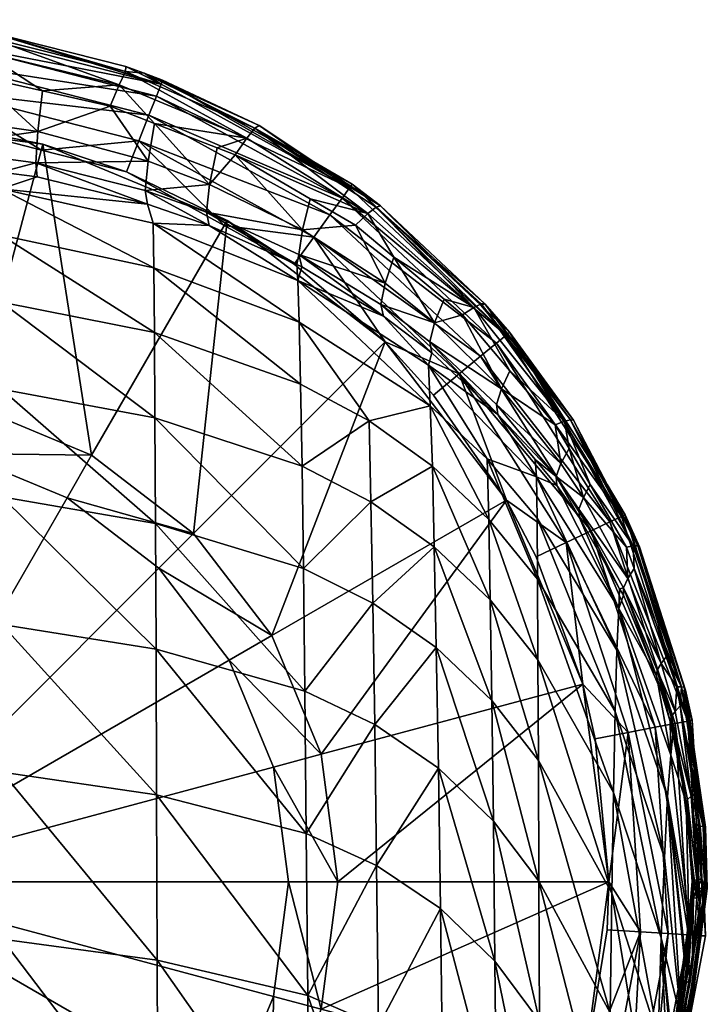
# Model space of a CAD drawing. Extents: x -0.038 to 0.038, y -0.126 to 0.018.
# Tile 25 of 25: x 0.004 to 0.017, y -0.002 to 0.018. Entities that reach past the tile are written whole.
import ezdxf

# ---------------------------------------------------------------- set-up
doc = ezdxf.new("R2010")
doc.units = 0
doc.layers.add('mesh', color=7, linetype='CONTINUOUS')

msp = doc.modelspace()

# ---------------------------------------------------------------- meshes
at = {"layer": 'mesh'}
mesh = msp.add_polyface(dxfattribs=at)
corners = [(0.00163, 0.016759, 0.016344), (0.00159, 0.015889, 0.01769), (0.000161, 0.016866, 0.016345), (0.002677, 0.016682, 0.016343), (0.003911, 0.015556, 0.01767), (0.004001, 0.016383, 0.016337), (0.005377, 0.016072, 0.016331), (0.006147, 0.014951, 0.017629), (0.006276, 0.015721, 0.016322), (0.007548, 0.015224, 0.016309), (0.007394, 0.014481, 0.017594), (0.001571, 0.015227, 0.019319), (0.000155, 0.015286, 0.019328), (0.000157, 0.015954, 0.017693), (0.001943, 0.015704, 0.0104), (0.004012, 0.015298, 0.0103), (0.003982, 0.01518, 0.0104), (0, 0.015826, 0.0103), (0, 0.015704, 0.0104), (0.002027, 0.016375, 0.010892), (0.002182, 0.017601, 0.013032), (0.00219, 0.017644, 0.013821), (0, 0.017826, 0.013812), (0.00215, 0.017345, 0.012237), (0.00641, 0.016516, 0.013032), (-0.00215, 0.017345, 0.012237), (0.005955, 0.015367, 0.010892), (0.006161, 0.015887, 0.011513), (-0.002027, 0.016375, 0.010892), (0.002098, 0.01693, 0.011513), (0.006315, 0.016276, 0.012237), (0.010083, 0.014204, 0.012237), (0.010235, 0.014413, 0.013032), (0.006442, 0.016597, 0.013864), (0.002845, 0.017485, 0.0147), (0, 0.017717, 0.014689), (0.005561, 0.016506, 0.015576), (0.00815, 0.015424, 0.015585), (0.002776, 0.017178, 0.015569), (0.00569, 0.016771, 0.014737), (0.008315, 0.015626, 0.014794), (0, 0.017395, 0.015566), (0.006069, 0.01674, 0.013864), (0.008401, 0.015678, 0.013967), (0.00288, 0.017586, 0.013823), (0.005694, 0.016874, 0.013858)]
mesh.append_faces([[corners[k] for k in face] for face in [(0, 1, 2, 2), (3, 1, 0, 0), (3, 4, 1, 1), (5, 4, 3, 3), (6, 4, 5, 5), (6, 7, 4, 4), (8, 7, 6, 6), (9, 10, 8, 8), (11, 1, 4, 4), (12, 1, 11, 11), (12, 13, 1, 1), (14, 15, 16, 16), (14, 17, 15, 15), (18, 17, 14, 14), (19, 14, 16, 16), (20, 21, 22, 22), (23, 24, 20, 20), (25, 23, 20, 20), (26, 19, 16, 16), (26, 27, 19, 19), (19, 28, 14, 14), (27, 29, 19, 19), (27, 30, 29, 29), (31, 30, 27, 27), (30, 23, 29, 29), (30, 24, 23, 23), (32, 24, 30, 30), (32, 33, 24, 24), (21, 34, 35, 35), (8, 6, 36, 36), (37, 8, 36, 36), (37, 9, 8, 8), (5, 36, 6, 6), (5, 38, 36, 36), (3, 38, 5, 5), (37, 39, 40, 40), (36, 39, 37, 37), (36, 34, 39, 39), (38, 34, 36, 36), (38, 35, 34, 34), (41, 35, 38, 38), (38, 0, 2, 2), (3, 0, 38, 38), (42, 33, 43, 43), (20, 44, 21, 21), (44, 24, 45, 45), (24, 42, 45, 45), (33, 42, 24, 24), (20, 24, 44, 44), (39, 45, 42, 42), (39, 44, 45, 45), (34, 44, 39, 39), (21, 44, 34, 34), (42, 40, 39, 39), (43, 40, 42, 42)]])
mesh = msp.add_polyface(dxfattribs=at)
corners = [(0.007913, 0.015081, 0.016305), (0.009278, 0.013562, 0.017515), (0.007394, 0.014481, 0.017594), (0.009439, 0.01419, 0.016275), (0.01036, 0.013652, 0.016257), (0.010957, 0.012475, 0.01741), (0.011133, 0.013005, 0.016232), (0.007332, 0.01392, 0.019101), (0.009163, 0.012856, 0.020441), (0.007389, 0.01365, 0.020687), (0.009206, 0.013063, 0.018939), (0.00927, 0.012808, 0.020427), (0.010923, 0.01181, 0.020112), (0.010869, 0.012046, 0.018736), (0.009184, 0.012533, 0.026297), (0.011836, 0.010814, 0.026173), (0.009213, 0.011685, 0.035521), (0.011876, 0.009991, 0.035328), (0.00625, 0.013698, 0.026368), (0.009271, 0.008761, 0.053959), (0.009242, 0.010429, 0.044751), (0.010632, 0.009684, 0.044639), (0.006273, 0.011473, 0.044891), (0.006261, 0.01279, 0.035628), (0.009514, 0.01494, 0.014036), (0.010286, 0.014484, 0.013864), (0.010864, 0.014045, 0.01412), (0.009505, 0.014913, 0.013864), (0.008401, 0.015678, 0.013967), (0.006442, 0.016597, 0.013864), (0.007693, 0.013645, 0.0104), (0.00775, 0.01375, 0.0103), (0.009111, 0.012866, 0.0104), (0.010235, 0.014413, 0.013032), (0.009508, 0.013413, 0.010892), (0.012464, 0.010637, 0.010892), (0.012895, 0.010994, 0.011513), (0.009837, 0.013866, 0.011513), (0.005955, 0.015367, 0.010892), (0.010083, 0.014204, 0.012237), (0.006161, 0.015887, 0.011513), (0.013218, 0.011261, 0.012237), (0.006315, 0.016276, 0.012237), (0.013417, 0.011425, 0.013032), (0.010609, 0.01389, 0.015588), (0.008315, 0.015626, 0.014794), (0.010779, 0.014023, 0.014867), (0.00815, 0.015424, 0.015585), (0.007548, 0.015224, 0.016309), (0.007071, 0.007397, 0.0103), (0.01096, 0.011286, 0.0103)]
mesh.append_faces([[corners[k] for k in face] for face in [(0, 1, 2, 2), (3, 1, 0, 0), (4, 1, 3, 3), (4, 5, 1, 1), (6, 5, 4, 4), (7, 8, 9, 9), (10, 8, 7, 7), (10, 11, 8, 8), (10, 12, 11, 11), (13, 12, 10, 10), (10, 5, 13, 13), (10, 1, 5, 5), (7, 1, 10, 10), (7, 2, 1, 1), (8, 14, 9, 9), (14, 12, 15, 15), (14, 11, 12, 12), (8, 11, 14, 14), (16, 14, 17, 17), (16, 18, 14, 14), (19, 20, 21, 21), (22, 20, 19, 19), (21, 16, 17, 17), (20, 16, 21, 21), (20, 23, 16, 16), (24, 25, 26, 26), (24, 27, 25, 25), (28, 27, 24, 24), (28, 29, 27, 27), (30, 31, 32, 32), (33, 25, 27, 27), (34, 30, 32, 32), (35, 36, 34, 34), (34, 37, 38, 38), (36, 37, 34, 34), (37, 39, 40, 40), (41, 39, 37, 37), (39, 33, 42, 42), (43, 33, 39, 39), (43, 25, 33, 33), (27, 29, 33, 33), (4, 44, 6, 6), (45, 26, 46, 46), (45, 24, 26, 26), (28, 24, 45, 45), (47, 0, 48, 48), (44, 0, 47, 47), (44, 3, 0, 0), (4, 3, 44, 44), (44, 45, 46, 46), (47, 45, 44, 44), (49, 50, 31, 31), (32, 31, 50, 50), (34, 32, 50, 50), (35, 34, 50, 50)]])
mesh = msp.add_polyface(dxfattribs=at)
corners = [(0.002588, 0.009985, 0.000921), (0.002588, 0.009985, 0.0103), (0, 0.010326, 0.000921), (0.005, 0.008986, 0.0103), (0.005, 0.008986, 0.000921), (0, 0.009326, -0.000079), (0.002329, 0.009019, -0.000079), (0.006276, 0.015721, 0.016322), (0.007394, 0.014481, 0.017594), (0.006147, 0.014951, 0.017629), (0.007913, 0.015081, 0.016305), (0.007548, 0.015224, 0.016309), (0.001571, 0.015227, 0.019319), (0.001582, 0.014935, 0.021054), (0.000155, 0.015286, 0.019328), (0.003157, 0.01473, 0.020997), (0.003868, 0.014919, 0.019271), (0.003895, 0.014633, 0.020971), (0.006134, 0.014082, 0.020814), (0.006088, 0.014358, 0.019178), (0.007389, 0.01365, 0.020687), (0.007332, 0.01392, 0.019101), (0.003911, 0.015556, 0.01767), (0.003163, 0.014395, 0.02641), (0.00625, 0.013698, 0.026368), (0.009184, 0.012533, 0.026297), (0.006261, 0.01279, 0.035628), (0.009213, 0.011685, 0.035521), (0.003166, 0.01345, 0.035692), (0.006284, 0.009743, 0.054128), (0.003173, 0.010326, 0.054227), (0.003169, 0.012095, 0.044973), (0.006296, 0.007601, 0.063312), (0.006273, 0.011473, 0.044891), (0.009271, 0.008761, 0.053959), (0.009242, 0.010429, 0.044751), (0, 0.013404, 0.037762), (0.003176, 0.008144, 0.063425), (0, 0.010171, 0.055855), (0.007071, 0.007397, 0.0103), (0.00775, 0.01375, 0.0103), (0.004012, 0.015298, 0.0103), (0, 0.015826, 0.0103), (0.005706, 0.014738, 0.0104), (0.007693, 0.013645, 0.0104), (0.003982, 0.01518, 0.0104), (0.005955, 0.015367, 0.010892), (0.009508, 0.013413, 0.010892), (0.009837, 0.013866, 0.011513), (0.006161, 0.015887, 0.011513), (0, 0.0136, 0.035706), (0, 0.014485, 0.02641), (0, 0.010459, 0.054242), (0, 0.012117, 0.04496)]
mesh.append_faces([[corners[k] for k in face] for face in [(0, 1, 2, 2), (0, 3, 1, 1), (4, 3, 0, 0), (0, 5, 6, 6), (2, 5, 0, 0), (7, 8, 9, 9), (10, 8, 11, 11), (12, 13, 14, 14), (12, 15, 13, 13), (16, 15, 12, 12), (16, 17, 15, 15), (16, 18, 17, 17), (19, 18, 16, 16), (19, 20, 18, 18), (21, 20, 19, 19), (19, 8, 21, 21), (19, 9, 8, 8), (16, 9, 19, 19), (16, 22, 9, 9), (12, 22, 16, 16), (23, 15, 17, 17), (23, 13, 15, 15), (18, 23, 17, 17), (18, 24, 23, 23), (20, 24, 18, 18), (20, 25, 24, 24), (26, 24, 27, 27), (26, 23, 24, 24), (28, 23, 26, 26), (29, 30, 31, 31), (29, 32, 30, 30), (29, 33, 34, 34), (31, 33, 29, 29), (33, 26, 35, 35), (33, 28, 26, 26), (31, 28, 33, 33), (31, 36, 28, 28), (30, 37, 38, 38), (39, 40, 3, 3), (1, 41, 42, 42), (3, 41, 1, 1), (3, 40, 41, 41), (43, 40, 44, 44), (43, 41, 40, 40), (45, 41, 43, 43), (46, 43, 44, 44), (46, 45, 43, 43), (47, 46, 44, 44), (48, 49, 46, 46), (36, 50, 28, 28), (51, 13, 23, 23), (28, 50, 23, 23), (31, 30, 52, 52), (53, 36, 31, 31)]])
mesh = msp.add_polyface(dxfattribs=at)
corners = [(0.011133, 0.013005, 0.016232), (0.011959, 0.011672, 0.017328), (0.010957, 0.012475, 0.01741), (0.012155, 0.01215, 0.016199), (0.01253, 0.011837, 0.016187), (0.013322, 0.010331, 0.017189), (0.013491, 0.010697, 0.016143), (0.014413, 0.009604, 0.016101), (0.014528, 0.008817, 0.017028), (0.014695, 0.00912, 0.016081), (0.010869, 0.012046, 0.018736), (0.011907, 0.011065, 0.019883), (0.010923, 0.01181, 0.020112), (0.011863, 0.011288, 0.018585), (0.013248, 0.009811, 0.01951), (0.01322, 0.010012, 0.018334), (0.011836, 0.010814, 0.026173), (0.014034, 0.008548, 0.025996), (0.011876, 0.009991, 0.035328), (0.013032, 0.008914, 0.035196), (0.009184, 0.012533, 0.026297), (0.010632, 0.009684, 0.044639), (0.011917, 0.008764, 0.044489), (0.014782, 0.009694, 0.014449), (0.013484, 0.011481, 0.013864), (0.015453, 0.008379, 0.013864), (0.010864, 0.014045, 0.01412), (0.010286, 0.014484, 0.013864), (0.0129, 0.01203, 0.013864), (0.013417, 0.011425, 0.013032), (0.015143, 0.007452, 0.011513), (0.012895, 0.010994, 0.011513), (0.012464, 0.010637, 0.010892), (0.015522, 0.00763, 0.012237), (0.013218, 0.011261, 0.012237), (0.009837, 0.013866, 0.011513), (0.015755, 0.00774, 0.013032), (0.010083, 0.014204, 0.012237), (0.012758, 0.011983, 0.015582), (0.014602, 0.009677, 0.015569), (0.010609, 0.01389, 0.015588), (0.012911, 0.012058, 0.014941), (0.014725, 0.009707, 0.015015), (0.010779, 0.014023, 0.014867), (0.012984, 0.01206, 0.014282), (0.011943, 0.010206, 0.0104), (0.01096, 0.011286, 0.0103), (0.013423, 0.008076, 0.0103)]
mesh.append_faces([[corners[k] for k in face] for face in [(0, 1, 2, 2), (3, 1, 0, 0), (4, 1, 3, 3), (4, 5, 1, 1), (6, 5, 4, 4), (7, 5, 6, 6), (7, 8, 5, 5), (9, 8, 7, 7), (10, 11, 12, 12), (13, 11, 10, 10), (13, 14, 11, 11), (13, 15, 14, 14), (15, 5, 8, 8), (13, 5, 15, 15), (13, 1, 5, 5), (10, 1, 13, 13), (10, 2, 1, 1), (16, 14, 17, 17), (16, 11, 14, 14), (12, 11, 16, 16), (18, 16, 19, 19), (18, 20, 16, 16), (21, 18, 22, 22), (23, 24, 25, 25), (26, 27, 28, 28), (29, 24, 28, 28), (30, 31, 32, 32), (30, 33, 31, 31), (31, 34, 35, 35), (33, 34, 31, 31), (33, 36, 34, 34), (34, 29, 37, 37), (36, 29, 34, 34), (36, 24, 29, 29), (28, 27, 29, 29), (38, 4, 3, 3), (38, 6, 4, 4), (39, 6, 38, 38), (39, 7, 6, 6), (9, 7, 39, 39), (0, 38, 3, 3), (0, 40, 38, 38), (39, 41, 42, 42), (38, 41, 39, 39), (38, 43, 41, 41), (40, 43, 38, 38), (44, 24, 23, 23), (44, 28, 24, 24), (26, 28, 44, 44), (45, 46, 47, 47), (46, 45, 32, 32), (42, 44, 23, 23), (41, 44, 42, 42), (43, 44, 41, 41), (43, 26, 44, 44)]])
mesh = msp.add_polyface(dxfattribs=at)
corners = [(0.014695, 0.00912, 0.016081), (0.014985, 0.008129, 0.016954), (0.014528, 0.008817, 0.017028), (0.015121, 0.008388, 0.016051), (0.013248, 0.009811, 0.01951), (0.014429, 0.008553, 0.018055), (0.014006, 0.008898, 0.019253), (0.01322, 0.010012, 0.018334), (0.014446, 0.00837, 0.019103), (0.014902, 0.007712, 0.018921), (0.01489, 0.007887, 0.017929), (0.01572, 0.006275, 0.018536), (0.011876, 0.009991, 0.035328), (0.013032, 0.008914, 0.035196), (0.013063, 0.007683, 0.044307), (0.014034, 0.008548, 0.025996), (0.014053, 0.006472, 0.044101), (0.014043, 0.007711, 0.035046), (0.014062, 0.004831, 0.053134), (0.011836, 0.010814, 0.026173), (0.0157, 0.005876, 0.02579), (0.015665, 0.005027, 0.034717), (0.015631, 0.003782, 0.043648), (0.015596, 0.002139, 0.052557), (0.013126, 0.004004, 0.062441), (0.014072, 0.002786, 0.062119), (0.014081, 0.00034, 0.071028), (0.013094, 0.006047, 0.053398), (0.011957, 0.007128, 0.05363), (0.011917, 0.008764, 0.044489), (0.010671, 0.008039, 0.05382), (0.011998, 0.005084, 0.062724), (0.012039, 0.002634, 0.071744), (0.010748, 0.003522, 0.072011), (0.013157, 0.001558, 0.07141), (0.013188, -0.001286, 0.080277), (0.010709, 0.005984, 0.062953), (0.015561, 0.000099, 0.061415), (0.01208, -0.000217, 0.080662), (0.010786, 0.000656, 0.080968), (0.012464, 0.010637, 0.010892), (0.014637, 0.007214, 0.010892), (0.015143, 0.007452, 0.011513), (0.015453, 0.008379, 0.013864), (0.013484, 0.011481, 0.013864), (0.015755, 0.00774, 0.013032), (0.014602, 0.009677, 0.015569), (0.014725, 0.009707, 0.015015), (0.014782, 0.009694, 0.014449), (0.015463, 0.008391, 0.014534), (0.009659, 0.002914, 0.0103), (0.014972, 0.004338, 0.0103), (0.013423, 0.008076, 0.0103), (0.01, 0.000326, 0.0103), (0.0155, 0.000326, 0.0103), (0.014025, 0.006926, 0.0104), (0.011943, 0.010206, 0.0104), (0.01589, 0.003357, 0.010892)]
mesh.append_faces([[corners[k] for k in face] for face in [(0, 1, 2, 2), (3, 1, 0, 0), (4, 5, 6, 6), (4, 7, 5, 5), (5, 8, 6, 6), (5, 9, 8, 8), (10, 9, 5, 5), (10, 11, 9, 9), (5, 1, 10, 10), (5, 2, 1, 1), (7, 2, 5, 5), (12, 13, 14, 14), (15, 6, 8, 8), (15, 4, 6, 6), (16, 13, 17, 17), (16, 14, 13, 13), (18, 14, 16, 16), (13, 15, 17, 17), (13, 19, 15, 15), (20, 8, 9, 9), (20, 15, 8, 8), (21, 17, 15, 15), (22, 16, 17, 17), (23, 18, 16, 16), (24, 25, 26, 26), (24, 27, 25, 25), (28, 27, 24, 24), (28, 29, 27, 27), (30, 29, 28, 28), (31, 32, 33, 33), (34, 32, 31, 31), (34, 35, 32, 32), (34, 24, 26, 26), (31, 24, 34, 34), (31, 28, 24, 24), (36, 28, 31, 31), (25, 18, 37, 37), (27, 18, 25, 25), (27, 14, 18, 18), (29, 14, 27, 27), (29, 12, 14, 14), (32, 38, 39, 39), (35, 38, 32, 32), (40, 41, 42, 42), (43, 44, 45, 45), (0, 46, 3, 3), (47, 48, 49, 49), (50, 51, 52, 52), (53, 54, 51, 51), (55, 52, 51, 51), (41, 55, 51, 51), (41, 52, 55, 55), (40, 52, 41, 41), (40, 56, 52, 52), (57, 41, 51, 51)]])
mesh = msp.add_polyface(dxfattribs=at)
corners = [(0.005, 0.008986, 0.000921), (0.007071, 0.007397, 0.0103), (0.005, 0.008986, 0.0103), (0.007071, 0.007397, 0.000921), (0.00866, 0.005326, 0.0103), (0.00866, 0.005326, 0.000921), (0.009659, 0.002914, 0.0103), (0.009659, 0.002914, 0.000921), (0.01, 0.000326, 0.0103), (0.01, 0.000326, 0.000921), (0, 0.000326, -0.000079), (0.008693, 0.002656, -0.000079), (0.007794, 0.004826, -0.000079), (0.009, 0.000326, -0.000079), (0.0045, 0.00812, -0.000079), (0.002329, 0.009019, -0.000079), (0.006364, 0.00669, -0.000079), (0.002588, 0.009985, 0.000921), (0.003179, 0.005552, 0.07254), (0.003183, 0.002555, 0.081545), (0, 0.005375, 0.073687), (0.006319, 0.002093, 0.081412), (0.006331, -0.001261, 0.090274), (0.006308, 0.00505, 0.072416), (0.003176, 0.008144, 0.063425), (0.009358, 0.001304, 0.081181), (0.009387, -0.001984, 0.090031), (0.010671, 0.008039, 0.05382), (0.010632, 0.009684, 0.044639), (0.011917, 0.008764, 0.044489), (0.009271, 0.008761, 0.053959), (0.0093, 0.006683, 0.063119), (0.006296, 0.007601, 0.063312), (0.006284, 0.009743, 0.054128), (0.009329, 0.004195, 0.072202), (0.010709, 0.005984, 0.062953), (0.010748, 0.003522, 0.072011), (0.011998, 0.005084, 0.062724), (0.011957, 0.007128, 0.05363), (0.003186, -0.00084, 0.090413), (0.003173, 0.010326, 0.054227), (0.010786, 0.000656, 0.080968), (0.012039, 0.002634, 0.071744), (0, 0.005677, 0.072564), (0.01096, 0.011286, 0.0103), (0.013423, 0.008076, 0.0103), (0.014972, 0.004338, 0.0103)]
mesh.append_faces([[corners[k] for k in face] for face in [(0, 1, 2, 2), (3, 1, 0, 0), (3, 4, 1, 1), (5, 4, 3, 3), (5, 6, 4, 4), (7, 6, 5, 5), (7, 8, 6, 6), (9, 8, 7, 7), (10, 11, 12, 12), (10, 13, 11, 11), (10, 14, 15, 15), (10, 16, 14, 14), (12, 16, 10, 10), (9, 11, 13, 13), (7, 11, 9, 9), (7, 12, 11, 11), (5, 12, 7, 7), (5, 16, 12, 12), (3, 16, 5, 5), (3, 14, 16, 16), (0, 14, 3, 3), (0, 15, 14, 14), (17, 15, 0, 0), (18, 19, 20, 20), (21, 19, 18, 18), (21, 22, 19, 19), (23, 18, 24, 24), (23, 21, 18, 18), (25, 21, 23, 23), (25, 26, 21, 21), (27, 28, 29, 29), (30, 28, 27, 27), (31, 32, 33, 33), (31, 34, 32, 32), (35, 34, 31, 31), (35, 36, 34, 34), (37, 36, 35, 35), (35, 27, 38, 38), (31, 27, 35, 35), (31, 30, 27, 27), (33, 30, 31, 31), (22, 39, 19, 19), (32, 24, 40, 40), (32, 23, 24, 24), (34, 23, 32, 32), (34, 25, 23, 23), (36, 25, 34, 34), (36, 41, 25, 25), (42, 41, 36, 36), (24, 18, 43, 43), (4, 44, 1, 1), (4, 45, 44, 44), (6, 45, 4, 4), (8, 46, 6, 6)]])
mesh = msp.add_polyface(dxfattribs=at)
corners = [(0.015858, 0.007121, 0.016), (0.014985, 0.008129, 0.016954), (0.015121, 0.008388, 0.016051), (0.015884, 0.006482, 0.01678), (0.016015, 0.006686, 0.015983), (0.016564, 0.004758, 0.016615), (0.016663, 0.004894, 0.015914), (0.016882, 0.004286, 0.01589), (0.016845, 0.003783, 0.016533), (0.016947, 0.003897, 0.01588), (0.015796, 0.006293, 0.017634), (0.01572, 0.006275, 0.018536), (0.01489, 0.007887, 0.017929), (0.015795, 0.006144, 0.018501), (0.016469, 0.004506, 0.018111), (0.016482, 0.004621, 0.017359), (0.016747, 0.003578, 0.017921), (0.016766, 0.003673, 0.017224), (0.0157, 0.005876, 0.02579), (0.014902, 0.007712, 0.018921), (0.015665, 0.005027, 0.034717), (0.014034, 0.008548, 0.025996), (0.015631, 0.003782, 0.043648), (0.014043, 0.007711, 0.035046), (0.016692, 0.002052, 0.03436), (0.016756, 0.002899, 0.025564), (0.016126, 0.007123, 0.014616), (0.015834, 0.007777, 0.013864), (0.016998, 0.004198, 0.013864), (0.015463, 0.008391, 0.014534), (0.015453, 0.008379, 0.013864), (0.014782, 0.009694, 0.014449), (0.015755, 0.00774, 0.013032), (0.01644, 0.003462, 0.011513), (0.014637, 0.007214, 0.010892), (0.01589, 0.003357, 0.010892), (0.015143, 0.007452, 0.011513), (0.01685, 0.003541, 0.012237), (0.015522, 0.00763, 0.012237), (0.017104, 0.003589, 0.013032), (0.016973, 0.004285, 0.015524), (0.015997, 0.007144, 0.015549), (0.014725, 0.009707, 0.015015), (0.016087, 0.007144, 0.015086), (0.01703, 0.004275, 0.015151), (0.014602, 0.009677, 0.015569), (0.017058, 0.004218, 0.014776)]
mesh.append_faces([[corners[k] for k in face] for face in [(0, 1, 2, 2), (0, 3, 1, 1), (4, 3, 0, 0), (4, 5, 3, 3), (6, 5, 4, 4), (7, 5, 6, 6), (7, 8, 5, 5), (9, 8, 7, 7), (10, 11, 12, 12), (10, 13, 11, 11), (10, 14, 13, 13), (15, 14, 10, 10), (15, 16, 14, 14), (17, 16, 15, 15), (15, 5, 8, 8), (10, 5, 15, 15), (10, 3, 5, 5), (12, 3, 10, 10), (12, 1, 3, 3), (18, 13, 14, 14), (18, 11, 13, 13), (19, 11, 18, 18), (20, 21, 18, 18), (22, 23, 20, 20), (18, 24, 20, 20), (14, 25, 18, 18), (26, 27, 28, 28), (29, 27, 26, 26), (29, 30, 27, 27), (31, 30, 29, 29), (32, 27, 30, 30), (33, 34, 35, 35), (33, 36, 34, 34), (37, 36, 33, 33), (37, 38, 36, 36), (37, 39, 38, 38), (39, 32, 38, 38), (39, 27, 32, 32), (28, 27, 39, 39), (40, 7, 6, 6), (40, 9, 7, 7), (4, 40, 6, 6), (4, 41, 40, 40), (0, 41, 4, 4), (26, 42, 29, 29), (26, 43, 42, 42), (44, 43, 26, 26), (2, 41, 0, 0), (2, 45, 41, 41), (40, 43, 44, 44), (41, 43, 40, 40), (41, 42, 43, 43), (45, 42, 41, 41), (26, 28, 46, 46), (26, 46, 44, 44)]])
mesh = msp.add_polyface(dxfattribs=at)
corners = [(0.016947, 0.003897, 0.01588), (0.017169, 0.002064, 0.016421), (0.016845, 0.003783, 0.016533), (0.017241, 0.002123, 0.015832), (0.01739, 0.000387, 0.015801), (0.017285, 0.000369, 0.016368), (0.017352, 0.001454, 0.015814), (0.017096, 0.002, 0.01704), (0.017215, 0.000351, 0.016953), (0.017189, 0.000333, 0.017542), (0.016766, 0.003673, 0.017224), (0.016798, 0.003322, 0.017881), (0.016747, 0.003578, 0.017921), (0.01707, 0.001943, 0.017664), (0.016482, 0.004621, 0.017359), (0.016756, 0.002899, 0.025564), (0.015596, 0.002139, 0.052557), (0.014053, 0.006472, 0.044101), (0.015631, 0.003782, 0.043648), (0.015561, 0.000099, 0.061415), (0.014062, 0.004831, 0.053134), (0.016563, -0.000813, 0.051933), (0.016628, 0.000815, 0.043158), (0.015665, 0.005027, 0.034717), (0.016692, 0.002052, 0.03436), (0.0157, 0.005876, 0.02579), (0.016469, 0.004506, 0.018111), (0.017104, 0.003589, 0.013032), (0.01719, 0.003605, 0.013864), (0.016998, 0.004198, 0.013864), (0.016703, -0.000725, 0.011513), (0.01644, 0.003462, 0.011513), (0.01589, 0.003357, 0.010892), (0.01712, -0.000751, 0.012237), (0.01685, 0.003541, 0.012237), (0.017378, -0.000767, 0.013032), (0.017432, -0.00024, 0.013864), (0.017465, 0.001433, 0.014876), (0.017499, 0.000189, 0.014895), (0.017488, 0.000192, 0.015199), (0.017452, 0.001442, 0.015191), (0.017453, 0.000195, 0.015501), (0.017414, 0.001449, 0.015505), (0.016973, 0.004285, 0.015524), (0.01703, 0.004275, 0.015151), (0.017123, -0.000466, 0.02531), (0.017058, 0.004218, 0.014776), (0.015225, 0.003231, 0.0104), (0.014972, 0.004338, 0.0103), (0.0155, 0.000326, 0.0103), (0.016145, -0.00069, 0.010892)]
mesh.append_faces([[corners[k] for k in face] for face in [(0, 1, 2, 2), (3, 1, 0, 0), (1, 4, 5, 5), (1, 6, 4, 4), (3, 6, 1, 1), (7, 8, 9, 9), (10, 11, 12, 12), (7, 11, 10, 10), (7, 13, 11, 11), (9, 13, 7, 7), (7, 5, 8, 8), (7, 1, 5, 5), (10, 1, 7, 7), (10, 2, 1, 1), (14, 2, 10, 10), (15, 11, 13, 13), (15, 12, 11, 11), (16, 17, 18, 18), (19, 20, 16, 16), (18, 21, 16, 16), (18, 22, 21, 21), (23, 22, 18, 18), (23, 24, 22, 22), (25, 15, 24, 24), (26, 12, 15, 15), (27, 28, 29, 29), (30, 31, 32, 32), (33, 34, 31, 31), (35, 27, 34, 34), (35, 28, 27, 27), (36, 28, 35, 35), (37, 38, 39, 39), (40, 39, 41, 41), (41, 6, 42, 42), (41, 4, 6, 6), (42, 0, 43, 43), (42, 3, 0, 0), (6, 3, 42, 42), (40, 37, 39, 39), (42, 40, 41, 41), (42, 44, 40, 40), (43, 44, 42, 42), (45, 13, 9, 9), (45, 15, 13, 13), (45, 24, 15, 15), (36, 37, 46, 46), (46, 28, 36, 36), (46, 29, 28, 28), (47, 48, 49, 49), (32, 47, 49, 49), (32, 48, 47, 47), (50, 32, 49, 49), (40, 46, 37, 37), (44, 46, 40, 40)]])
mesh = msp.add_polyface(dxfattribs=at)
corners = [(0.017369, 0.000014, 0.015802), (0.017287, 0.000004, 0.016349), (0.017396, 0.000199, 0.015799), (0.017191, -0.001413, 0.016382), (0.017159, -0.001435, 0.015827), (0.017148, -0.001743, 0.016399), (0.017109, -0.001775, 0.015832), (0.017216, -0.000003, 0.016941), (0.017099, -0.001336, 0.017614), (0.017188, -0.00001, 0.017537), (0.017121, -0.001371, 0.016996), (0.017057, -0.001647, 0.017651), (0.017078, -0.001692, 0.017023), (0.014072, 0.002786, 0.062119), (0.015526, -0.002336, 0.070199), (0.014081, 0.00034, 0.071028), (0.015561, 0.000099, 0.061415), (0.015596, 0.002139, 0.052557), (0.016499, -0.002833, 0.060659), (0.016563, -0.000813, 0.051933), (0.017443, -0.00023, 0.014886), (0.017432, -0.00024, 0.013864), (0.017465, -0.000773, 0.013864), (0.017499, 0.000189, 0.014895), (0.017465, 0.001433, 0.014876), (0.017378, -0.000767, 0.013032), (0.016703, -0.000725, 0.011513), (0.01589, 0.003357, 0.010892), (0.016145, -0.00069, 0.010892), (0.01712, -0.000751, 0.012237), (0.01644, 0.003462, 0.011513), (0.01685, 0.003541, 0.012237), (0.016727, -0.004645, 0.013864), (0.016315, -0.004975, 0.012237), (0.015917, -0.004846, 0.011513), (0.017488, 0.000192, 0.015199), (0.017453, 0.000195, 0.015501), (0.016846, -0.004164, 0.01552), (0.01739, 0.000387, 0.015801), (0.017285, 0.000369, 0.016368), (0.017286, 0.000186, 0.016366), (0.017217, 0.000173, 0.016942), (0.017189, 0.000333, 0.017542), (0.01719, 0.000159, 0.017538), (0.017215, 0.000351, 0.016953), (0.017123, -0.000466, 0.02531), (0.016743, -0.003347, 0.025118), (0.017049, -0.001162, 0.033979), (0.016692, 0.002052, 0.03436), (0.016628, 0.000815, 0.043158), (0.016974, -0.002517, 0.042611), (0.017037, -0.001273, 0.035364), (0.0155, 0.000326, 0.0103), (0.015469, -0.000647, 0.0104)]
mesh.append_faces([[corners[k] for k in face] for face in [(0, 1, 2, 2), (0, 3, 1, 1), (4, 3, 0, 0), (4, 5, 3, 3), (6, 5, 4, 4), (7, 8, 9, 9), (10, 8, 7, 7), (10, 11, 8, 8), (12, 11, 10, 10), (10, 5, 12, 12), (10, 3, 5, 5), (7, 3, 10, 10), (7, 1, 3, 3), (13, 14, 15, 15), (13, 16, 14, 14), (17, 18, 16, 16), (17, 19, 18, 18), (20, 21, 22, 22), (23, 21, 20, 20), (23, 24, 21, 21), (25, 22, 21, 21), (26, 27, 28, 28), (29, 30, 26, 26), (25, 31, 29, 29), (25, 32, 22, 22), (26, 33, 29, 29), (28, 34, 26, 26), (23, 20, 35, 35), (0, 2, 36, 36), (36, 4, 0, 0), (36, 6, 4, 4), (37, 6, 36, 36), (2, 38, 36, 36), (39, 40, 41, 41), (38, 2, 40, 40), (39, 38, 40, 40), (42, 41, 43, 43), (42, 44, 41, 41), (44, 39, 41, 41), (9, 43, 41, 41), (1, 40, 2, 2), (7, 41, 40, 40), (7, 9, 41, 41), (40, 1, 7, 7), (9, 45, 43, 43), (9, 8, 45, 45), (8, 11, 45, 45), (46, 47, 45, 45), (42, 43, 45, 45), (47, 48, 45, 45), (49, 50, 19, 19), (48, 50, 49, 49), (48, 51, 50, 50), (47, 51, 48, 48), (28, 52, 53, 53)]])
mesh = msp.add_polyface(dxfattribs=at)
corners = [(0.01, 0.000326, 0.000921), (0.009659, -0.002262, 0.0103), (0.01, 0.000326, 0.0103), (0.009659, -0.002262, 0.000921), (0.00866, -0.004674, 0.0103), (0.00866, -0.004674, 0.000921), (0.007071, -0.006745, 0.0103), (0.007071, -0.006745, 0.000921), (0.005, -0.008334, 0.0103), (0.005, -0.008334, 0.000921), (0.002588, -0.009333, 0.0103), (0.002588, -0.009333, 0.000921), (0, -0.009674, 0.0103), (0, -0.009674, 0.000921), (0, 0.000326, -0.000079), (0.002329, -0.008367, -0.000079), (0.0045, -0.007468, -0.000079), (0, -0.008674, -0.000079), (0.007794, -0.004174, -0.000079), (0.008693, -0.002003, -0.000079), (0.006364, -0.006038, -0.000079), (0.009, 0.000326, -0.000079), (0.009387, -0.001984, 0.090031), (0.006331, -0.001261, 0.090274), (0.006319, 0.002093, 0.081412), (0.009416, -0.00566, 0.098723), (0.010862, -0.006253, 0.098468), (0.010901, -0.010278, 0.10696), (0.010786, 0.000656, 0.080968), (0.009358, 0.001304, 0.081181), (0.010824, -0.002605, 0.089795), (0.003186, -0.00084, 0.090413), (0.003189, -0.004622, 0.099118), (0, -0.000964, 0.091102), (0.006342, -0.005002, 0.098975), (0.006354, -0.00912, 0.107491), (0.009445, -0.009713, 0.107234), (0.009475, -0.014127, 0.11554), (0.003193, -0.00878, 0.107635), (0.006365, -0.013598, 0.115797), (0, -0.008677, 0.107678), (0, -0.008801, 0.107945), (0.003183, 0.002555, 0.081545), (0, -0.000725, 0.090446), (0.013423, -0.007424, 0.0103), (0.01096, -0.010634, 0.0103), (0.00775, -0.013097, 0.0103), (0.004012, -0.014646, 0.0103)]
mesh.append_faces([[corners[k] for k in face] for face in [(0, 1, 2, 2), (3, 1, 0, 0), (3, 4, 1, 1), (5, 4, 3, 3), (5, 6, 4, 4), (7, 6, 5, 5), (7, 8, 6, 6), (9, 8, 7, 7), (9, 10, 8, 8), (11, 10, 9, 9), (11, 12, 10, 10), (13, 12, 11, 11), (14, 15, 16, 16), (14, 17, 15, 15), (14, 18, 19, 19), (14, 20, 18, 18), (16, 20, 14, 14), (19, 21, 14, 14), (11, 15, 13, 13), (11, 16, 15, 15), (9, 16, 11, 11), (9, 20, 16, 16), (7, 20, 9, 9), (7, 18, 20, 20), (5, 18, 7, 7), (5, 19, 18, 18), (3, 19, 5, 5), (3, 21, 19, 19), (0, 21, 3, 3), (22, 23, 24, 24), (22, 25, 23, 23), (26, 25, 22, 22), (26, 27, 25, 25), (28, 22, 29, 29), (28, 30, 22, 22), (31, 32, 33, 33), (34, 32, 31, 31), (34, 35, 32, 32), (36, 35, 34, 34), (36, 37, 35, 35), (35, 38, 32, 32), (35, 39, 38, 38), (23, 34, 31, 31), (25, 34, 23, 23), (25, 36, 34, 34), (27, 36, 25, 25), (40, 38, 41, 41), (32, 38, 40, 40), (42, 31, 43, 43), (6, 44, 4, 4), (8, 45, 6, 6), (8, 46, 45, 45), (10, 46, 8, 8), (12, 47, 10, 10)]])
mesh = msp.add_polyface(dxfattribs=at)
corners = [(0.01344, -0.010165, 0.016102), (0.011878, -0.011209, 0.017392), (0.013298, -0.009821, 0.017228), (0.012068, -0.011676, 0.016159), (0.01449, -0.007907, 0.019189), (0.013225, -0.009529, 0.018426), (0.013941, -0.008576, 0.0194), (0.01444, -0.008066, 0.018109), (0.013293, -0.009365, 0.019649), (0.011886, -0.010709, 0.020076), (0.011805, -0.010871, 0.018718), (0.011708, -0.010857, 0.020123), (0.014511, -0.00831, 0.017045), (0.01393, -0.008899, 0.024707), (0.011696, -0.011109, 0.024543), (0.011654, -0.011867, 0.032738), (0.013878, -0.009673, 0.032996), (0.011612, -0.012987, 0.040937), (0.013825, -0.010814, 0.041288), (0.009387, -0.001984, 0.090031), (0.010824, -0.002605, 0.089795), (0.010862, -0.006253, 0.098468), (0.012161, -0.007093, 0.098087), (0.012121, -0.003462, 0.089452), (0.012202, -0.011098, 0.106544), (0.010901, -0.010278, 0.10696), (0.01208, -0.000217, 0.080662), (0.010786, 0.000656, 0.080968), (0.013219, -0.004523, 0.089016), (0.013251, -0.008143, 0.097601), (0.013282, -0.012135, 0.106007), (0.014091, -0.002502, 0.079836), (0.013188, -0.001286, 0.080277), (0.013157, 0.001558, 0.07141), (0.0141, -0.005734, 0.088515), (0.014081, 0.00034, 0.071028), (0.01411, -0.009346, 0.097041), (0.014131, -0.008641, 0.011513), (0.011743, -0.012179, 0.012237), (0.014484, -0.008866, 0.012237), (0.013658, -0.008342, 0.010892), (0.011457, -0.011874, 0.011513), (0.011074, -0.011466, 0.010892), (0.014246, -0.009277, 0.016068), (0.014413, -0.009345, 0.015563), (0.014522, -0.009374, 0.015038), (0.014573, -0.009363, 0.014504), (0.012148, -0.012198, 0.014954), (0.012013, -0.012115, 0.015578), (0.012149, -0.012226, 0.013864), (0.01217, -0.012242, 0.014311), (0.009659, -0.002262, 0.0103), (0.0155, 0.000326, 0.0103), (0.01, 0.000326, 0.0103), (0.014972, -0.003686, 0.0103), (0.00866, -0.004674, 0.0103), (0.013423, -0.007424, 0.0103), (0.007071, -0.006745, 0.0103), (0.01096, -0.010634, 0.0103), (0.013087, -0.007979, 0.0104)]
mesh.append_faces([[corners[k] for k in face] for face in [(0, 1, 2, 2), (3, 1, 0, 0), (4, 5, 6, 6), (4, 7, 5, 5), (5, 8, 6, 6), (5, 9, 8, 8), (10, 9, 5, 5), (10, 11, 9, 9), (5, 1, 10, 10), (5, 2, 1, 1), (7, 2, 5, 5), (7, 12, 2, 2), (13, 8, 9, 9), (13, 6, 8, 8), (14, 9, 11, 11), (14, 13, 9, 9), (15, 13, 14, 14), (15, 16, 13, 13), (17, 18, 16, 16), (19, 20, 21, 21), (22, 20, 23, 23), (22, 21, 20, 20), (24, 21, 22, 22), (24, 25, 21, 21), (26, 20, 27, 27), (26, 23, 20, 20), (28, 23, 26, 26), (28, 22, 23, 23), (29, 22, 28, 28), (29, 24, 22, 22), (30, 24, 29, 29), (31, 32, 33, 33), (31, 34, 32, 32), (33, 35, 31, 31), (32, 28, 26, 26), (34, 28, 32, 32), (34, 29, 28, 28), (36, 29, 34, 34), (36, 30, 29, 29), (37, 38, 39, 39), (40, 41, 37, 37), (40, 42, 41, 41), (43, 44, 0, 0), (45, 46, 47, 47), (44, 45, 48, 48), (49, 50, 46, 46), (51, 52, 53, 53), (51, 54, 52, 52), (55, 54, 51, 51), (55, 56, 54, 54), (57, 58, 56, 56), (59, 56, 58, 58), (40, 59, 58, 58), (58, 42, 40, 40), (56, 59, 40, 40)]])
mesh = msp.add_polyface(dxfattribs=at)
corners = [(0.017109, -0.001775, 0.015832), (0.016804, -0.003434, 0.016518), (0.017148, -0.001743, 0.016399), (0.016854, -0.003533, 0.015862), (0.016323, -0.005251, 0.015913), (0.016251, -0.00511, 0.016677), (0.016762, -0.004162, 0.015873), (0.017078, -0.001692, 0.017023), (0.016788, -0.002945, 0.017875), (0.017057, -0.001647, 0.017651), (0.016734, -0.003334, 0.01722), (0.016725, -0.003251, 0.017927), (0.016187, -0.00485, 0.018301), (0.016179, -0.004965, 0.017485), (0.016743, -0.003347, 0.025118), (0.0166, -0.005353, 0.042172), (0.017037, -0.001273, 0.035364), (0.016672, -0.004161, 0.033644), (0.015589, -0.007073, 0.033301), (0.014081, 0.00034, 0.071028), (0.015491, -0.005162, 0.07888), (0.014091, -0.002502, 0.079836), (0.015526, -0.002336, 0.070199), (0.015561, 0.000099, 0.061415), (0.016434, -0.005243, 0.06931), (0.016499, -0.002833, 0.060659), (0.016727, -0.004645, 0.013864), (0.01692, -0.004143, 0.014798), (0.017443, -0.00023, 0.014886), (0.016737, -0.00464, 0.014772), (0.016643, -0.005082, 0.013864), (0.017465, -0.000773, 0.013864), (0.01656, -0.005055, 0.013032), (0.017378, -0.000767, 0.013032), (0.01712, -0.000751, 0.012237), (0.016315, -0.004975, 0.012237), (0.016703, -0.000725, 0.011513), (0.015917, -0.004846, 0.011513), (0.016145, -0.00069, 0.010892), (0.015385, -0.004673, 0.010892), (0.016846, -0.004164, 0.01552), (0.016899, -0.004158, 0.01516), (0.017488, 0.000192, 0.015199), (0.017453, 0.000195, 0.015501), (0.017123, -0.000466, 0.02531), (0.016974, -0.002517, 0.042611), (0.017049, -0.001162, 0.033979), (0.016899, -0.004005, 0.051285), (0.016563, -0.000813, 0.051933), (0.016823, -0.006102, 0.059821), (0.016883, -0.004321, 0.053123), (0.015469, -0.000647, 0.0104), (0.0155, 0.000326, 0.0103), (0.014972, -0.003686, 0.0103), (0.014741, -0.004464, 0.0104)]
mesh.append_faces([[corners[k] for k in face] for face in [(0, 1, 2, 2), (3, 1, 0, 0), (1, 4, 5, 5), (1, 6, 4, 4), (3, 6, 1, 1), (7, 8, 9, 9), (10, 8, 7, 7), (10, 11, 8, 8), (10, 12, 11, 11), (13, 12, 10, 10), (10, 5, 13, 13), (10, 1, 5, 5), (7, 1, 10, 10), (7, 2, 1, 1), (14, 11, 12, 12), (14, 8, 11, 11), (15, 16, 17, 17), (18, 17, 14, 14), (19, 20, 21, 21), (19, 22, 20, 20), (23, 24, 22, 22), (23, 25, 24, 24), (26, 27, 28, 28), (26, 29, 27, 27), (30, 29, 26, 26), (28, 31, 26, 26), (32, 30, 26, 26), (33, 32, 26, 26), (34, 32, 33, 33), (34, 35, 32, 32), (36, 37, 35, 35), (38, 39, 37, 37), (6, 40, 4, 4), (41, 27, 29, 29), (42, 27, 41, 41), (42, 28, 27, 27), (40, 42, 41, 41), (43, 42, 40, 40), (40, 3, 0, 0), (6, 3, 40, 40), (44, 8, 14, 14), (44, 9, 8, 8), (15, 45, 16, 16), (17, 46, 14, 14), (16, 46, 17, 17), (15, 47, 45, 45), (48, 45, 47, 47), (25, 49, 24, 24), (48, 49, 25, 25), (48, 50, 49, 49), (47, 50, 48, 48), (51, 52, 53, 53), (38, 51, 53, 53), (53, 39, 38, 38), (53, 54, 39, 39)]])

doc.saveas('drawing.dxf')
